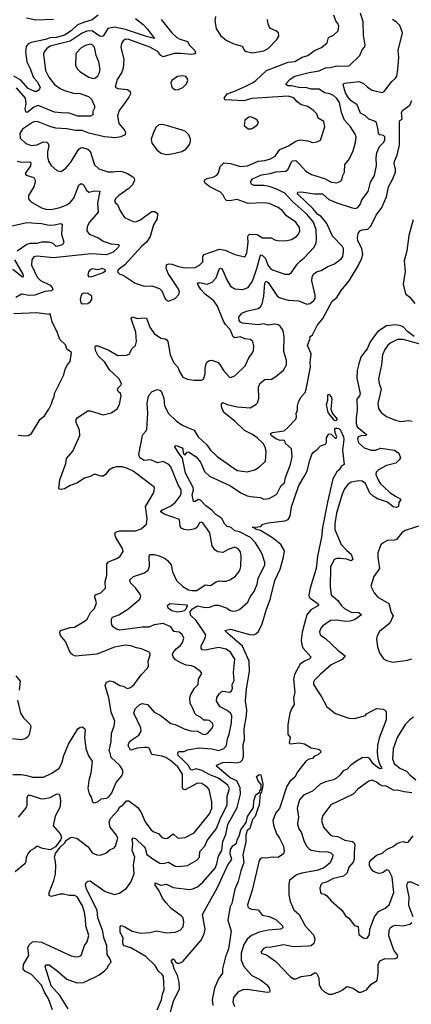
# Model space of a CAD drawing. Extents: x 1468344 to 1613994, y 525695 to 643861.
# Tile 217 of 256: x 1547599 to 1551139, y 584015 to 592915. Entities that reach past the tile are written whole.
import ezdxf

# ---------------------------------------------------------------- set-up
doc = ezdxf.new("R2010")
doc.units = 0

msp = doc.modelspace()

# ---------------------------------------------------------------- linework, layer by layer
at = {"layer": '0CON10XD'}
for points in [[(1548307.5, 592955), (1548255, 592912.5), (1548185, 592893.8), (1548121.7, 592868.3), (1548064.7, 592815), (1548003.5, 592775), (1547930.8, 592755), (1547875, 592751.6), (1547833.3, 592735), (1547701.4, 592708.6), (1547675.9, 592695), (1547658, 592672), (1547652.5, 592625), (1547664.3, 592535), (1547689.4, 592479.4), (1547723.6, 592393.6), (1547755.5, 592355), (1547784, 592305), (1547775, 592280), (1547753.9, 592266.1), (1547735, 592265.8), (1547675, 592294), (1547608.1, 592368.1), (1547545, 592404.1)], [(1548646.8, 592926.8), (1548715, 592871.5), (1548755, 592828.9), (1548817.5, 592745), (1548745, 592761.6), (1548555, 592827.5), (1548455, 592848.5), (1548395, 592834), (1548355, 592765.4), (1548335, 592761.8), (1548317.4, 592767.4), (1548255, 592814.1), (1548205, 592810.3), (1548165, 592794.1), (1548055, 592721), (1547874.4, 592675), (1547845.5, 592655), (1547821.1, 592625), (1547815.6, 592604.4), (1547833.8, 592455), (1547861.2, 592395), (1547915, 592328.8), (1547964, 592294), (1548004.3, 592274.3), (1548085, 592251.2), (1548145, 592246.5), (1548220.4, 592220.4), (1548249.5, 592195), (1548276, 592135), (1548274.1, 592115.9), (1548260, 592085), (1548258.8, 592055), (1548238.7, 592041.3), (1548125.9, 592044.1), (1548045, 592069), (1547975, 592074), (1547915, 592078.4), (1547765, 592138.9), (1547726.2, 592125), (1547675, 592080.8), (1547665, 592076.7), (1547655, 592080.9), (1547648.9, 592105), (1547657, 592155), (1547652.6, 592205), (1547569.7, 592299.7)], [(1548877.5, 592915), (1548975, 592796.9), (1549018.9, 592755), (1549042, 592742), (1549115, 592718), (1549134.4, 592685), (1549183.1, 592635), (1549187.8, 592615), (1549182.9, 592607.1), (1549150.8, 592599.2), (1549055, 592610.4), (1548995, 592608.6), (1548895, 592579.1), (1548875, 592589.5), (1548847.5, 592627.5), (1548775, 592667.4), (1548585, 592736.7), (1548555, 592737.3), (1548535.8, 592725), (1548519.1, 592700.9), (1548514.4, 592665.6), (1548539.3, 592555), (1548533.2, 592475), (1548520.5, 592435), (1548479.2, 592375), (1548462.5, 592305), (1548485, 592291.4), (1548572.6, 592282.6), (1548599.2, 592265), (1548600, 592245), (1548586.9, 592215), (1548543, 592153), (1548497.6, 592092.4), (1548481.9, 592045), (1548496.7, 591975), (1548547.3, 591915), (1548556.4, 591895), (1548551.1, 591875), (1548514.6, 591854.6), (1548465, 591847.8), (1548367.1, 591857.1), (1548225, 591889.2), (1548165, 591914.5), (1548105, 591913.5), (1548025, 591928.9), (1547925, 591935.5), (1547870.2, 591950.2), (1547765, 591992.5), (1547735, 591994.5), (1547715, 591985.4), (1547623.3, 591925), (1547600, 591885), (1547604, 591845), (1547655.4, 591795.4), (1547705, 591777.3), (1547755, 591784.1), (1547815, 591810), (1547845, 591808.1), (1547856, 591796), (1547861.8, 591775), (1547850.7, 591720.7), (1547849.5, 591675), (1547860.6, 591635), (1547885, 591596), (1547935, 591551.2), (1547975, 591542.5), (1548015, 591573.3), (1548062.2, 591627.8), (1548135, 591744.2), (1548150, 591755), (1548167.9, 591757.9), (1548215, 591745.6), (1548235.7, 591725), (1548275, 591603.3), (1548315.8, 591565.8), (1548395, 591540.6), (1548445, 591539.1), (1548485, 591546.2), (1548525, 591542.1), (1548575, 591525.5), (1548621.4, 591495), (1548633.1, 591483.1), (1548636.8, 591465), (1548617.4, 591422.6), (1548585, 591387.9), (1548495, 591324.3), (1548464.7, 591295.3), (1548457.5, 591275), (1548465, 591260), (1548483.8, 591245), (1548506.9, 591186.9), (1548547, 591127), (1548625, 591090), (1548645, 591088.6), (1548685, 591102.2), (1548795, 591180.8), (1548821.7, 591181.7), (1548843.6, 591163.6), (1548841.4, 591115), (1548809.6, 591060.4), (1548778.1, 590955), (1548746.2, 590903.8), (1548700.8, 590865), (1548549.8, 590700.2), (1548490, 590655), (1548483.8, 590635), (1548503.3, 590615), (1548535, 590604), (1548642.7, 590532.7), (1548725, 590506.2), (1548795, 590507.5), (1548864.1, 590484.1), (1548883.3, 590465), (1548916, 590386), (1548945, 590370), (1549005.8, 590394.2), (1549038.8, 590431.2), (1549043.8, 590455), (1549030.8, 590485), (1548940.5, 590620.5), (1548921.7, 590668.3), (1548925, 590700), (1548945, 590708.6), (1548975, 590705.6), (1549033.3, 590685), (1549095, 590672.7), (1549185, 590675.7), (1549223.8, 590695), (1549254.2, 590725), (1549255.4, 590775), (1549266.3, 590793.7), (1549405, 590841.1), (1549455, 590830.4), (1549545, 590790.8), (1549635, 590771.2), (1549652.5, 590805), (1549664.5, 590905), (1549660, 590945), (1549665, 590964), (1549675.4, 590974.6), (1549745, 590971.8), (1549795, 590943.1), (1549872.1, 590942.1), (1549905, 590926), (1549945, 590916), (1550015, 590917.5), (1550055, 590928.6), (1550102, 590955), (1550120, 590975), (1550131.1, 591005), (1550127.5, 591035), (1550094.4, 591085), (1550010.9, 591140.9), (1549975, 591185.7), (1549935, 591215.7), (1549855, 591252.2), (1549805, 591258.2), (1549665, 591251.9), (1549565, 591290), (1549495, 591277.1), (1549470, 591280), (1549455, 591292.5), (1549439.5, 591329.5), (1549415.8, 591355), (1549318.6, 591405), (1549278.6, 591435), (1549268.1, 591455), (1549274, 591466), (1549295, 591479.5), (1549355, 591494.6), (1549380.8, 591509.2), (1549395, 591531.2), (1549410.8, 591589.1), (1549445, 591620), (1549505, 591615.6), (1549595, 591588.2), (1549658.8, 591595), (1549755, 591636.7), (1549815, 591641.5), (1549865, 591655.6), (1549908.3, 591681.7), (1549949.4, 591740.6), (1550030, 591775), (1550095, 591815.5), (1550135, 591828.2), (1550205, 591818.9), (1550245, 591804.2), (1550285, 591810), (1550317.5, 591825), (1550356.2, 591945), (1550347.5, 591995), (1550296.7, 592025), (1550286.2, 592065), (1550255, 592093.8), (1550205, 592128.6), (1550144.6, 592144.6), (1550105.6, 592175), (1550077.4, 592207.4), (1550025, 592224.6), (1549697.1, 592202.9), (1549625, 592181.4), (1549455, 592190), (1549446.2, 592205), (1549475, 592244.2), (1549535.4, 592264.6), (1549643.8, 592313.8), (1549705, 592343.8), (1549734.4, 592365), (1549830, 592455), (1550025, 592530.9), (1550085, 592536.2), (1550153, 592577), (1550205, 592591.4), (1550263, 592637), (1550326.6, 592663.4), (1550378, 592705), (1550391.2, 592755), (1550435, 592773.3), (1550476.7, 592815), (1550483.3, 592855), (1550475, 592880), (1550456.7, 592905), (1550438.8, 592955)], [(1547661.7, 592931.7), (1547745, 592914.4), (1547905, 592918.7)], [(1548495, 589671.4), (1548410.8, 589750.8), (1548368.7, 589818.7), (1548308, 589875), (1548282.9, 589925), (1548280, 589955), (1548285, 589966), (1548305, 589965.6), (1548405, 589927.3), (1548485, 589880), (1548565, 589881.5), (1548588.8, 589891.2), (1548615, 589942.5), (1548645, 589968.8), (1548653.5, 590005), (1548648.9, 590088.9), (1548605.8, 590215), (1548611.9, 590228.1), (1548665, 590214.5), (1548725, 590220), (1548745, 590215.7), (1548776.2, 590135), (1548815, 590076.9), (1548875, 590035.7), (1548915, 590031.2), (1548929.7, 590019.7), (1548937.5, 590005), (1548959.4, 589885), (1548993.8, 589813.8), (1549028, 589775), (1549044, 589735), (1549075, 589684.3), (1549115, 589663.9), (1549175, 589656.2), (1549243.9, 589656.1), (1549260, 589665), (1549274.4, 589715), (1549274.4, 589765.6), (1549282, 589795), (1549291.2, 589818.8), (1549315, 589833.8), (1549336.1, 589836.1), (1549392.5, 589815), (1549415, 589790), (1549442.6, 589742.6), (1549493.3, 589685), (1549505, 589681.2), (1549545, 589694), (1549635.8, 589785), (1549671.7, 589858.3), (1549705, 589903.3), (1549714, 589925), (1549715.8, 589965), (1549708, 590005), (1549685, 590022.5), (1549635, 590030), (1549596.5, 590046.5), (1549545, 590037.9), (1549527.7, 590047.7), (1549502.2, 590115), (1549459.1, 590159.1), (1549440.3, 590190.3), (1549386.2, 590325), (1549355, 590373.9), (1549276.3, 590435), (1549236.4, 590475), (1549211.8, 590515), (1549207.5, 590532.5), (1549225, 590538.9), (1549294.6, 590525.4), (1549337.6, 590542.4), (1549375, 590581.4), (1549405.6, 590664.4), (1549415, 590667.5), (1549425, 590661.9), (1549436.8, 590646.8), (1549471.9, 590561.9), (1549505.6, 590505), (1549545, 590482.7), (1549615, 590476.7), (1549665.3, 590494.7), (1549705, 590550.8), (1549742.9, 590665), (1549771.9, 590778.1), (1549781.1, 590788.9), (1549795, 590782.9), (1549821.6, 590755), (1549841.8, 590695), (1549865, 590665.4), (1549885, 590653.3), (1549995, 590615.6), (1550034.2, 590615.8), (1550055, 590629.2), (1550108.1, 590705), (1550135, 590731.9), (1550174.3, 590765), (1550258.1, 590855), (1550278.9, 590895), (1550282.9, 590935), (1550278, 591015), (1550255, 591085.5), (1550196.6, 591155), (1550063.3, 591275), (1549995, 591345.3), (1549925, 591382.5), (1549855, 591406.4), (1549804.7, 591415.3), (1549717.5, 591415), (1549695, 591428), (1549684.2, 591445), (1549705, 591475.7), (1549785, 591513.8), (1549865, 591524.2), (1549915, 591538.9), (1550005, 591546.2), (1550024.6, 591565), (1550055, 591630), (1550065, 591639.4), (1550095, 591642.5), (1550130.8, 591605), (1550186.2, 591545), (1550238, 591515), (1550355, 591480.4), (1550415.5, 591445.5), (1550465, 591440), (1550495, 591451.4), (1550512.6, 591467.4), (1550519.2, 591505), (1550534, 591535), (1550539.4, 591605), (1550571.4, 591645), (1550609.3, 591720.7), (1550635.6, 591805), (1550639.4, 591855), (1550631.1, 591881.1), (1550590, 591945), (1550533.8, 592005), (1550508.2, 592075), (1550488.8, 592165), (1550465, 592201.5), (1550435, 592230), (1550404, 592245), (1550355, 592253.3), (1550305, 592285.7), (1550235, 592285.7), (1550185, 592301.1), (1550135, 592297.9), (1550055, 592315.5), (1550025, 592317.5), (1550010, 592325), (1550006.2, 592335), (1550042.6, 592377.4), (1550086, 592405), (1550215, 592437.2), (1550305, 592452.7), (1550365, 592480.4), (1550405, 592483.1), (1550465, 592497.5), (1550565, 592494.6), (1550579.8, 592500.2), (1550675, 592592), (1550695, 592642.5), (1550715.8, 592665), (1550720.6, 592685), (1550708.2, 592775), (1550702.7, 592895), (1550680.6, 592975)], [(1549368.1, 592945), (1549361.9, 592905), (1549374.3, 592835), (1549415, 592771.2), (1549465, 592728.8), (1549535, 592696.7), (1549610, 592675), (1549632.5, 592635), (1549646.4, 592626.4), (1549705, 592614.3)], [(1548857.5, 585555), (1548885, 585521.4), (1548915, 585512.2), (1548935, 585516.9), (1548985, 585556), (1549025, 585520), (1549045, 585517.5), (1549095, 585522.2), (1549175, 585564.4), (1549315.4, 585735), (1549334.6, 585785), (1549336.7, 585845), (1549312.2, 585955), (1549295, 585976.5), (1549245, 586010), (1549205, 586014.5), (1549095, 585953.3), (1549075.4, 585955.4), (1549070.8, 585975), (1549072.1, 586095), (1549029.7, 586159.7), (1548965, 586216.5), (1548919.4, 586245), (1548885, 586257.5), (1548795, 586272.9), (1548769.7, 586329.7), (1548755, 586336.9), (1548725.9, 586335.9), (1548659.7, 586330.3), (1548605, 586313.1), (1548593.9, 586323.9), (1548581.1, 586355), (1548586.5, 586375), (1548605, 586399.5), (1548675, 586448.2), (1548698.5, 586485), (1548693.3, 586513.3), (1548629.7, 586645), (1548643.3, 586685), (1548685, 586723.3), (1548706.6, 586733.4), (1548755, 586725.5), (1548814.4, 586655), (1548868.1, 586628.1), (1548965, 586553.8), (1549005, 586543.1), (1549085, 586505.6), (1549145, 586487.3), (1549205, 586483.6), (1549255, 586457.5), (1549275, 586453.5), (1549296.2, 586463.8), (1549338.6, 586511.4), (1549346.9, 586535), (1549342.5, 586555), (1549315, 586578.6), (1549295, 586584.2), (1549265, 586582), (1549235, 586609.2), (1549197.8, 586627.8), (1549183.1, 586643.1), (1549166.5, 586686.5), (1549139.5, 586735), (1549136.2, 586785), (1549145.9, 586815), (1549178.7, 586871.3), (1549213.6, 586905), (1549214.2, 586955), (1549246.2, 587005), (1549235, 587023.8), (1549175.5, 587065.5), (1549152.5, 587075), (1549105, 587080.9), (1549055, 587101.5), (1549007.2, 587127.2), (1548985.5, 587155.5), (1548981.8, 587175), (1548987.8, 587195), (1549015, 587227.7), (1549050, 587255), (1549069.5, 587285), (1549082.2, 587325), (1549068.3, 587358.3), (1549039.2, 587379.2), (1548992, 587385), (1548965, 587427.1), (1548895.4, 587455.4), (1548815, 587444), (1548765, 587423.4), (1548706.5, 587423.5), (1548505, 587396.1), (1548475, 587404.6), (1548446.9, 587425), (1548433.1, 587445), (1548428.5, 587468.5), (1548427.8, 587495), (1548437.3, 587512.7), (1548495, 587536.5), (1548575.8, 587585), (1548683.6, 587676.4), (1548692.9, 587705), (1548684.4, 587725), (1548645, 587780), (1548602, 587825), (1548595, 587850), (1548628.6, 587881.4), (1548726.2, 587915), (1548760.7, 587939.3), (1548773.8, 587975), (1548769.2, 588065), (1548779.2, 588080.8), (1548815, 588081.1), (1548858.8, 588068.8), (1548914.6, 588044.6), (1548936, 588026), (1548967, 587987), (1548979.5, 587925), (1549017.8, 587845), (1549072.7, 587792.7), (1549125, 587760), (1549155, 587753.6), (1549200, 587755), (1549275, 587806.7), (1549325, 587800), (1549375, 587834.5), (1549405, 587842.5), (1549430.3, 587839.7), (1549465, 587840.6), (1549497.9, 587852.1), (1549548.1, 587881.9), (1549582.8, 587927.2), (1549593.4, 587946.6), (1549597.6, 587972.4), (1549600, 588065), (1549595, 588106), (1549575, 588131.1), (1549545, 588145.7), (1549485, 588124.3), (1549435, 588097.8), (1549388.8, 588105), (1549363.4, 588123.4), (1549338.7, 588158.7), (1549317.3, 588275), (1549255, 588368), (1549238.3, 588371.7), (1549225, 588366.2), (1549203, 588327), (1549185, 588313.1), (1549125, 588299.1), (1549085, 588305.3), (1549063.3, 588315), (1549048.7, 588335), (1549045, 588395.6), (1548905, 588446), (1548875.7, 588465), (1548875.8, 588475), (1548889.2, 588485), (1548963.2, 588516.8), (1549006.2, 588555), (1549053.8, 588615), (1549060, 588635), (1549059.2, 588665), (1549031.7, 588711.7), (1548965, 588874.2), (1548946.7, 588895), (1548895, 588921.9), (1548845, 588909.5), (1548785.7, 588935.7), (1548725, 588929.7), (1548684.7, 588955), (1548674.8, 588985), (1548709.2, 589155), (1548715, 589169.2), (1548742.5, 589197.5), (1548746.9, 589213.1), (1548757, 589357), (1548752.6, 589447.4), (1548762.6, 589507.4), (1548770, 589525), (1548798, 589555), (1548845, 589571.3), (1548866.6, 589566.6), (1548877.6, 589557.6), (1548902.1, 589495), (1548908.9, 589425), (1548945, 589356.2), (1549015, 589287.5), (1549063.8, 589253.8), (1549115, 589229.1), (1549175, 589204.4), (1549211.1, 589145), (1549291.9, 589071.9), (1549325, 589022.9), (1549385, 588965.6), (1549565, 588839.2), (1549655, 588828.6), (1549723.2, 588846.8), (1549767.4, 588872.6), (1549820, 588925), (1549826.9, 589005), (1549820.8, 589045), (1549798.9, 589085), (1549745.4, 589135), (1549705, 589165.3), (1549631.9, 589201.9), (1549545, 589284.7), (1549445, 589365.5), (1549422.9, 589415), (1549424.4, 589445.6), (1549435, 589453.8), (1549475, 589437.1), (1549563.9, 589413.9), (1549683.6, 589406.4), (1549733.8, 589435), (1549751.2, 589455), (1549760, 589495), (1549757.2, 589592.8), (1549771.7, 589628.3), (1549815, 589661.9), (1549875, 589665.8), (1549915, 589689.2), (1549985, 589748), (1550012, 589795), (1550010.6, 589835), (1549986.4, 589915), (1549990.9, 590045), (1549980, 590105), (1549955, 590143.5), (1549935, 590156), (1549905, 590163.2), (1549845, 590154), (1549805, 590164.7), (1549755, 590156.5), (1549612.8, 590172.8), (1549595, 590180.9), (1549582.9, 590195), (1549580.8, 590225), (1549608.6, 590261.4), (1549649.5, 590280.5), (1549755, 590305.5), (1549775, 590320), (1549791.2, 590345), (1549806.7, 590415), (1549815, 590532.5), (1549825, 590550), (1549845, 590538.5), (1549922.3, 590422.3), (1549946, 590405), (1550025, 590379.6), (1550123.7, 590373.7), (1550195, 590344.4), (1550225, 590349.2), (1550259.2, 590375), (1550268.6, 590395), (1550270.6, 590425), (1550240, 590555), (1550243.1, 590586.9), (1550254.4, 590615), (1550281.2, 590635), (1550325, 590646.9), (1550385, 590684.4), (1550445, 590707.1), (1550508.2, 590755), (1550518.8, 590775), (1550526.2, 590815), (1550525.9, 590845), (1550517.7, 590865), (1550427.7, 590957.7), (1550375, 591071.8), (1550324.8, 591134.8), (1550293.5, 591155), (1550247.8, 591207.8), (1550117.1, 591335), (1550110, 591345), (1550112.5, 591355), (1550145, 591357.5), (1550265, 591339.6), (1550335, 591339.2), (1550395, 591290.4), (1550465, 591259.6), (1550595, 591215.6), (1550635, 591206.9), (1550655, 591216.9), (1550676.1, 591243.9), (1550690.5, 591285), (1550748.6, 591361.4), (1550770, 591445), (1550807.3, 591505), (1550824.6, 591595.4), (1550821.6, 591665), (1550828.8, 591711.2), (1550852, 591768), (1550889.2, 591805), (1550900.6, 591825), (1550899.2, 591855), (1550889.2, 591869.2), (1550853.9, 591873.9), (1550842, 591882), (1550839.8, 591919.8), (1550824, 591985), (1550805, 591998.4), (1550755, 592014), (1550724.6, 592045), (1550681.1, 592071.1), (1550648.9, 592145), (1550595, 592181.3), (1550565, 592216.8), (1550544.7, 592255), (1550523.7, 592326.3), (1550525.7, 592335), (1550538.3, 592341.7), (1550664.5, 592354.5), (1550705, 592340.8), (1550743.6, 592303.6), (1550785, 592279.1), (1550875, 592255.4), (1550893.7, 592266.3), (1550962.6, 592357.4), (1550995.8, 592385), (1551007.8, 592405), (1551017.1, 592465), (1551026.6, 592575), (1551021.9, 592635), (1551060.5, 592795), (1551035, 592863.3), (1551002, 592895), (1550968, 592915)], [(1549705, 592614.3), (1549805, 592634.3), (1549845, 592654.2), (1549924, 592735), (1549941.2, 592765), (1549940, 592795), (1549915, 592813.8), (1549867.5, 592835), (1549855, 592852.5), (1549844, 592875), (1549840, 592915)], [(1548265, 592384), (1548285, 592388.8), (1548304.1, 592405.9), (1548321.7, 592438.3), (1548327.5, 592465), (1548315, 592533.3), (1548289.5, 592589.5), (1548274.4, 592665), (1548255, 592687.1), (1548235, 592692.9), (1548195, 592681.5), (1548155, 592660.5), (1548113.3, 592615), (1548106.4, 592603.6), (1548104.2, 592505), (1548119.5, 592469.5), (1548143.3, 592445), (1548225, 592396.2), (1548265, 592384)], [(1549005, 592282), (1549035, 592284.3), (1549075, 592300.8), (1549107.5, 592335), (1549117.5, 592365), (1549113.8, 592385), (1549099.7, 592399.7), (1549074.1, 592405.9), (1549025, 592402), (1548973.8, 592365), (1548966.2, 592345), (1548974.2, 592304.2), (1549005, 592282)], [(1548038.6, 583975), (1547961.6, 584095), (1547885, 584181.1), (1547828, 584355), (1547838, 584372), (1547865, 584370), (1547935, 584320), (1548025, 584242.9), (1548115, 584209.6), (1548175, 584213.1), (1548285.6, 584264.4), (1548318.9, 584281.1), (1548364.2, 584315.8), (1548393.3, 584345), (1548400, 584365), (1548426.2, 584395), (1548415, 584430), (1548390, 584465), (1548386.4, 584545), (1548363.2, 584606.8), (1548347.3, 584685), (1548304.1, 584795), (1548298.5, 584865), (1548203.5, 585055), (1548194.5, 585095), (1548199.4, 585115), (1548215, 585127.5), (1548235, 585130), (1548372, 585035), (1548455, 585008), (1548501.1, 585018.9), (1548565, 585063.1), (1548605, 585120), (1548632.9, 585195), (1548628.5, 585275), (1548639.2, 585345), (1548616.9, 585405), (1548623.2, 585465), (1548616.4, 585505), (1548625, 585520), (1548645, 585513.8), (1548719.2, 585445), (1548732.5, 585425), (1548748.5, 585368.5), (1548811.5, 585325), (1548865, 585289.5), (1548895, 585286.7), (1548945, 585300.5), (1549005, 585264.6), (1549035, 585259.5), (1549115, 585268.6), (1549201.4, 585318.6), (1549224.4, 585345), (1549227.5, 585395), (1549271.8, 585445), (1549293.1, 585495), (1549378.9, 585605), (1549415, 585697.8), (1549474.2, 585815), (1549474.8, 585895), (1549494.7, 585964.7), (1549481.8, 585995), (1549395, 586058.7), (1549317.7, 586087.7), (1549245, 586129.5), (1549195, 586141.9), (1549155, 586130.5), (1549145, 586133.5), (1549123, 586175), (1549079.6, 586219.6), (1549032.2, 586265), (1549027.7, 586285), (1549035, 586300.6), (1549085, 586300.5), (1549115.3, 586314.7), (1549222, 586332), (1549335, 586322.5), (1549400.6, 586309.4), (1549445, 586325.6), (1549470, 586355), (1549476.9, 586415), (1549493.3, 586456.7), (1549512.5, 586557.5), (1549516, 586625), (1549505, 586646.8), (1549475, 586671.5), (1549411.4, 586705), (1549377.1, 586755), (1549382.3, 586787.7), (1549404.2, 586825), (1549417.1, 586835), (1549435.4, 586844.6), (1549495, 586836.2), (1549512.2, 586845), (1549521.5, 586865), (1549520.6, 586905), (1549538, 586942), (1549530.8, 587015), (1549543.8, 587135), (1549505, 587196.5), (1549465, 587225.5), (1549395, 587240), (1549275, 587214.6), (1549249.3, 587219.3), (1549239.6, 587235), (1549238.9, 587255), (1549276.8, 587325), (1549280.8, 587355), (1549194.6, 587485), (1549142.1, 587532.1), (1549141.5, 587565), (1549160.6, 587589.4), (1549205, 587615.8), (1549275, 587602.4), (1549315.4, 587605.4), (1549365, 587622.4), (1549395, 587621.8), (1549475, 587596.1), (1549496.7, 587576.7), (1549525, 587567.1), (1549555, 587570), (1549586, 587584), (1549660.2, 587649.8), (1549683, 587697), (1549717.8, 587745), (1549745, 587813.3), (1549755, 587863.8), (1549815, 587987.5), (1549815, 588007.5), (1549794.6, 588074.6), (1549776.7, 588115), (1549730, 588185), (1549686.9, 588235), (1549584.7, 588284.7), (1549544.1, 588294.1), (1549512, 588325), (1549473.7, 588333.6), (1549454.4, 588354.4), (1549425, 588407.3), (1549371.9, 588441.9), (1549335, 588481.2), (1549281.2, 588521.2), (1549235, 588570.5), (1549215, 588576.5), (1549185, 588558.6), (1549170, 588560), (1549158.5, 588618.5), (1549169, 588665), (1549167.8, 588685), (1549098.2, 588815), (1549070.5, 588950.5), (1549039.3, 588989.3), (1549001.1, 589055), (1549005, 589063.8), (1549015, 589065.4), (1549067.5, 589045), (1549074.5, 589034.5), (1549076.7, 588995), (1549085, 588982.9), (1549095, 588982.5), (1549113.1, 589006.9), (1549125, 589008.9), (1549194.6, 588964.6), (1549233.8, 588915), (1549270.6, 588830.6), (1549315, 588787.5), (1549505, 588700.3), (1549598.3, 588638.3), (1549655, 588611.5), (1549685, 588603.3), (1549775, 588595.7), (1549805, 588581.9), (1549855, 588585.7), (1549924, 588626), (1549964.2, 588705), (1549992.7, 588727.3), (1550001.5, 588775), (1550047.1, 588895), (1550060.8, 588965), (1550056.9, 589036.9), (1550003.4, 589083.4), (1549995, 589107.5), (1549985, 589113.8), (1549955, 589109.6), (1549915.7, 589125), (1549871.9, 589155), (1549866.1, 589173.9), (1549885.8, 589184.2), (1549990.3, 589199.7), (1550017.8, 589222.2), (1550095, 589303.3), (1550101.1, 589325), (1550098.5, 589355), (1550111.1, 589385), (1550110.4, 589425), (1550119.8, 589460.2), (1550143.1, 589506.9), (1550179.4, 589545), (1550190, 589575), (1550226.9, 589775), (1550224.5, 589815), (1550233.3, 589895), (1550201.1, 589968.9), (1550223.9, 590033.9), (1550220, 590045), (1550245, 590065.6), (1550288.7, 590151.3), (1550340.5, 590215), (1550425, 590370), (1550465, 590404.3), (1550505, 590465.6), (1550576.3, 590553.6), (1550650.9, 590675), (1550691.1, 590755), (1550700, 590795), (1550693.1, 590845), (1550655, 590916.2), (1550652.1, 590945), (1550659.3, 590980.7), (1550675, 591007.3), (1550695, 591015.4), (1550745, 591021.1), (1550772.4, 591047.6), (1550821.7, 591148.3), (1550871.5, 591218.5), (1550915.2, 591314.8), (1550934.5, 591405), (1550970.6, 591469.4), (1550995.3, 591535), (1550997.7, 591565), (1550985.6, 591614.4), (1550986.5, 591635), (1551010.5, 591689.5), (1551033.2, 591785), (1551031.1, 591985), (1551036.9, 592003.1), (1551056.7, 592015), (1551050, 592075), (1551062.6, 592097.4), (1551127.2, 592142.8)], [(1551127.2, 592142.8), (1551144.5, 592185)], [(1549693, 591927), (1549705, 591933.3), (1549745, 591960), (1549757.5, 591987.5), (1549745.9, 592005.9), (1549725, 592022.5), (1549685, 592036.2), (1549670, 592035), (1549633.3, 592005), (1549628.3, 591958.3), (1549665, 591927.5), (1549693, 591927)], [(1548925, 591696.2), (1548975, 591703.3), (1549065, 591723.8), (1549100, 591745), (1549118.8, 591765), (1549135, 591787.5), (1549142, 591815), (1549142, 591835), (1549126.9, 591875), (1549095, 591906), (1549067.3, 591917.3), (1548925, 591958), (1548883.9, 591966.1), (1548856.1, 591963.9), (1548829.5, 591940.5), (1548808.8, 591895), (1548788.8, 591835), (1548795, 591800), (1548842.5, 591735), (1548879.3, 591709.3), (1548925, 591696.2)], [(1547574.7, 591634.7), (1547615, 591628), (1547691.2, 591631.2), (1547699.4, 591619.4), (1547696.8, 591595), (1547647.8, 591525), (1547658.7, 591508.7), (1547726.9, 591486.9), (1547738.9, 591465), (1547737.1, 591435), (1547726.1, 591403.9), (1547679.2, 591325), (1547680, 591295), (1547697.5, 591272.5), (1547795, 591212.9), (1547845, 591199.1), (1547895, 591200.5), (1547965.9, 591215.9), (1548025, 591240.5), (1548056.8, 591263.2), (1548087.2, 591302.8), (1548135, 591417.5), (1548155, 591434.2), (1548175, 591420.8), (1548203.2, 591373.2), (1548225, 591357.1), (1548275, 591366.7), (1548322.5, 591365), (1548303.8, 591256.2), (1548307.7, 591175), (1548230.4, 591085), (1548209.5, 591045), (1548207.1, 591005), (1548226.9, 590976.9), (1548312.6, 590942.6), (1548355, 590913.3), (1548425, 590889.2), (1548494, 590884), (1548498.6, 590875), (1548490.6, 590855), (1548445, 590812.5), (1548385, 590789.5), (1548335, 590793.1), (1548245, 590797.5), (1547905, 590761.9), (1547755, 590777.3), (1547728, 590772), (1547707.5, 590745), (1547704.5, 590695), (1547757, 590587), (1547786.2, 590556.2), (1547873.5, 590515), (1547892.7, 590495), (1547899.4, 590475), (1547885.8, 590464.2), (1547825, 590456.3), (1547734.4, 590425.6), (1547685, 590420.5), (1547615, 590433.4), (1547565, 590403.4)], [(1547515, 591048.9), (1547665, 591080), (1547795, 591071.2), (1547865, 591057.5), (1547915, 591059.5), (1547965, 591073.8), (1547983.3, 591065), (1547976.5, 590975), (1547998, 590905), (1547985, 590880), (1547930, 590865), (1547900.2, 590890.2), (1547865, 590902.7), (1547795, 590903.1), (1547755, 590890.9), (1547695, 590891.3), (1547665, 590883.1), (1547575, 590821.5)], [(1551157.5, 591105), (1551115.8, 590965), (1551097.8, 590825), (1551073.7, 590736.4), (1551082.7, 590637.3), (1551066.2, 590525), (1551086.9, 590436.9), (1551125, 590406.7), (1551170.5, 590350.5)], [(1547550.6, 590745), (1547627.9, 590615), (1547630.8, 590595), (1547625, 590588), (1547536.3, 590656.3)], [(1548225, 590591.2), (1548255, 590593.8), (1548355, 590628.8), (1548373.3, 590645), (1548372.5, 590655), (1548345, 590666), (1548305, 590653.3), (1548255, 590661.4), (1548236.7, 590655), (1548222, 590635), (1548216.2, 590605), (1548225, 590591.2)], [(1548165.9, 590345.9), (1548215, 590350), (1548235, 590363.3), (1548250, 590385), (1548252.5, 590415), (1548215, 590438.8), (1548175, 590442), (1548163, 590437), (1548154.3, 590425.7), (1548145.8, 590385), (1548151.2, 590355), (1548165.9, 590345.9)], [(1547645, 589152.5), (1547675, 589157.5), (1547705.9, 589174.1), (1547785, 589302.5), (1547822.5, 589335), (1547863.3, 589395), (1547887.7, 589442.3), (1547898.8, 589485), (1547912, 589505), (1547912.5, 589535), (1547998.8, 589705), (1548010, 589755), (1548030, 589795), (1548054.2, 589825.8), (1548067.5, 589905), (1548025, 589936.7), (1548013.8, 589975), (1547961.2, 590025), (1547941.2, 590085), (1547892.5, 590185), (1547875, 590260), (1547865, 590250), (1547754.1, 590264.1), (1547545, 590254.6)], [(1551165, 590050), (1551104.7, 590095), (1551065, 590137.3), (1551045, 590148.2), (1550995, 590156), (1550915, 590147.5), (1550835.5, 590095), (1550815, 590070.5), (1550768.7, 590001.3), (1550743.1, 589945), (1550683.3, 589865), (1550664.7, 589805.3), (1550650.4, 589745), (1550647.1, 589675), (1550676.4, 589535), (1550671.6, 589515), (1550648, 589485), (1550650.3, 589385), (1550640, 589315), (1550641.2, 589265), (1550650.3, 589235), (1550734, 589165), (1550732.5, 589155), (1550685, 589152.8), (1550660, 589145), (1550653.8, 589125), (1550660.6, 589090.6), (1550712, 589045), (1550775, 589024.6), (1550815, 589022.2), (1550865, 589040.5), (1550988, 589025), (1551025, 588997.5), (1551040, 588955), (1551030.8, 588935), (1551000, 588905), (1550915, 588884), (1550843, 588847), (1550822.7, 588825), (1550819.2, 588805), (1550838.4, 588755), (1550859.5, 588719.5), (1550886.5, 588695), (1550949.3, 588639.3), (1550995, 588606.8), (1551038.6, 588585), (1551043.8, 588575), (1551026.7, 588555), (1551023.3, 588515), (1551005, 588504), (1550975, 588510), (1550923.2, 588553.2), (1550835, 588583.8), (1550795, 588606.9), (1550765, 588635.3), (1550725, 588721.8), (1550695, 588744.2), (1550663.7, 588746.3), (1550595, 588735.5), (1550566.5, 588713.5), (1550535, 588673.1), (1550514.6, 588625), (1550463.5, 588455), (1550448.2, 588358.2), (1550449.1, 588305), (1550505, 588169.4), (1550555, 588115.6), (1550595.8, 588085), (1550609.2, 588035), (1550595, 588024.5), (1550557.8, 588037.8), (1550495, 588044.6), (1550465, 588043.5), (1550442.5, 588035), (1550408.5, 587965), (1550406.1, 587786.1), (1550415.5, 587715), (1550473.5, 587665), (1550507.8, 587615), (1550535, 587593.8), (1550595, 587558.4), (1550666.1, 587556.1), (1550688, 587535), (1550625, 587490.4), (1550582.9, 587477.1), (1550545, 587474.6), (1550465, 587487.9), (1550407.5, 587485), (1550338.8, 587435), (1550321.2, 587415), (1550308.3, 587381.7), (1550316, 587355), (1550362, 587322), (1550473.8, 587215), (1550540.8, 587165), (1550515, 587131.5), (1550415, 587081.8), (1550315.3, 586994.7), (1550264.2, 586945), (1550256, 586925), (1550256, 586905), (1550327.5, 586795), (1550375, 586703.8), (1550455, 586642), (1550575, 586602.5), (1550625, 586598.8), (1550723.6, 586626.4), (1550735, 586638.8), (1550825, 586688), (1550885, 586683.3), (1550905, 586670), (1550913.3, 586655), (1550910.8, 586585), (1550849.7, 586420.3), (1550832.2, 586355), (1550830.3, 586295), (1550837.8, 586237.8), (1550847.7, 586197.7), (1550872.5, 586145), (1550855, 586144.4), (1550815, 586171.2), (1550795, 586189.5), (1550765, 586234.4), (1550745, 586245.6), (1550695, 586242.5), (1550645, 586211.1), (1550591.1, 586175), (1550555, 586138.5), (1550522.5, 586125), (1550494.4, 586085), (1550462.2, 586057.8), (1550435, 586043.3), (1550365, 586026.7), (1550316.7, 586003.3), (1550245, 585941.9), (1550165.3, 585904.7), (1550128.5, 585861.5), (1550108.3, 585788.3), (1550119.1, 585705), (1550111.1, 585645), (1550121.7, 585601.7), (1550147.1, 585565), (1550169.1, 585495), (1550192.2, 585445), (1550215, 585420), (1550235, 585408.8), (1550305, 585396), (1550383.5, 585393.5), (1550413.1, 585383.1), (1550429.5, 585365), (1550427.7, 585345), (1550405.3, 585294.7), (1550346.4, 585245), (1550285, 585224), (1550149.4, 585199.4), (1550102, 585185), (1550036.9, 585135), (1550031.1, 585105), (1550031.9, 585005), (1550044, 584945), (1550077.9, 584867.9), (1550126, 584825), (1550178.5, 584725), (1550255, 584644), (1550268.2, 584605), (1550259.4, 584565), (1550235.4, 584544.6), (1550208.8, 584538.8), (1550075, 584535.6), (1549985, 584552), (1549875, 584530), (1549825, 584529.2), (1549798.8, 584515), (1549780, 584485), (1549787.5, 584475), (1549830.5, 584460.5), (1549915, 584401.2), (1550043.8, 584265), (1550075, 584246), (1550095, 584244.2), (1550145, 584266), (1550230.7, 584279.3), (1550265, 584300), (1550275, 584300), (1550285, 584290), (1550302.5, 584255), (1550306.2, 584195), (1550325.8, 584155.8), (1550355, 584126.2), (1550395, 584107.5), (1550425, 584107.5), (1550485, 584126), (1550515, 584142), (1550555, 584175.8), (1550615, 584160), (1550665, 584124.3), (1550685, 584124.3), (1550733.1, 584146.9), (1550775, 584198), (1550830.7, 584229.3), (1550840, 584295), (1550838.5, 584375), (1550855, 584407.5), (1550902.8, 584427.2), (1550985, 584424.4), (1551011.2, 584435), (1551018, 584455), (1550980, 584505), (1550935.6, 584635), (1550940, 584685), (1550951.1, 584708.9), (1550975.6, 584724.4), (1550995, 584729.4), (1551065, 584724.5), (1551125, 584737.9), (1551145, 584753.3)], [(1551284.6, 589964.6), (1551065, 590025.3), (1551015, 590022.7), (1550954, 589995), (1550926, 589974), (1550899.5, 589935), (1550879.5, 589885), (1550868.5, 589795), (1550842.2, 589667.8), (1550849.4, 589625), (1550867.3, 589575), (1550836, 589445), (1550841.2, 589401.2), (1550866.7, 589365), (1550915, 589326.7), (1550995, 589295.7), (1551045, 589282.9), (1551115, 589291.5), (1551145.5, 589285.5)], [(1547537.3, 586092.7), (1547612.1, 586092.1), (1547665, 586082.5), (1547715, 586066.9), (1547815, 586067.5), (1547890.8, 586105), (1547955, 586150.6), (1547979.5, 586195), (1547997.7, 586262.3), (1548040, 586365), (1548125, 586503.3), (1548145, 586520), (1548165, 586522.5), (1548185, 586507.5), (1548190, 586495), (1548184.3, 586425.7), (1548196.7, 586326.7), (1548220.6, 586260.6), (1548253.6, 586213.6), (1548241.4, 586105), (1548222.6, 586037.4), (1548214.3, 585965), (1548225.9, 585915.9), (1548245, 585887.5), (1548255.8, 585845.8), (1548265, 585836.2), (1548285, 585837.5), (1548304.4, 585845.6), (1548335, 585872.5), (1548385, 585878), (1548405, 585890.8), (1548432.5, 585925), (1548462.2, 585997.8), (1548470.2, 586019.8), (1548521.4, 586078.6), (1548530.8, 586105), (1548531.7, 586131.7), (1548505, 586174), (1548425.7, 586245), (1548417.3, 586287.3), (1548406.7, 586305), (1548425, 586390), (1548429.2, 586465), (1548452.4, 586527.6), (1548460, 586575), (1548426, 586655), (1548405.3, 586785.3), (1548371.5, 586895), (1548384.6, 586925.4), (1548415, 586938.9), (1548445, 586933.3), (1548505, 586896.9), (1548535, 586890), (1548575, 586870.6), (1548602.1, 586877.9), (1548634.2, 586905), (1548696.9, 586993.1), (1548755.6, 587054.4), (1548764, 587075), (1548760, 587115), (1548780, 587175), (1548776.7, 587195), (1548699.1, 587229.1), (1548655, 587235.7), (1548604.4, 587254.4), (1548555, 587260), (1548455, 587241.8), (1548295, 587179.6), (1548105, 587162.5), (1548075, 587174.5), (1548058.3, 587188.3), (1548014.4, 587295), (1547967.4, 587347.4), (1547961.9, 587375), (1547967.1, 587392.9), (1548055, 587421.5), (1548095, 587422.5), (1548175, 587470.8), (1548208.6, 587495), (1548238.6, 587555), (1548276.7, 587593.3), (1548292.5, 587645), (1548278.5, 587695), (1548280, 587715), (1548331.2, 587735), (1548376, 587775), (1548370.6, 587835), (1548387.3, 587895), (1548386, 587966), (1548387.9, 587995), (1548400.6, 588015), (1548483, 588047), (1548505.8, 588065), (1548533, 588107), (1548528.2, 588135), (1548467.3, 588235), (1548458.1, 588265), (1548465, 588283.8), (1548505, 588295.5), (1548645, 588295.8), (1548697, 588313), (1548746.2, 588355), (1548750.5, 588405), (1548736.4, 588515), (1548808, 588635), (1548816, 588655), (1548816.7, 588685), (1548813, 588693), (1548625, 588834.3), (1548575, 588858.9), (1548525, 588873.3), (1548475, 588874.4), (1548441.2, 588865), (1548405, 588842.9), (1548375, 588802.2), (1548355, 588787.9), (1548335, 588787.9), (1548275, 588807.1), (1548235.2, 588784.8), (1548185, 588770.4), (1548115, 588723.8), (1548055, 588702.9), (1548005.3, 588674.7), (1547975, 588668.5), (1547952, 588675), (1547961.2, 588755), (1548015, 588903.3), (1548022.9, 588947.1), (1548080, 589015), (1548141.4, 589155), (1548139.4, 589205), (1548110, 589275), (1548109.1, 589300.9), (1548120, 589315), (1548215, 589378.5), (1548235, 589378.9), (1548355, 589342.9), (1548425, 589362), (1548475.9, 589394.1), (1548501.2, 589435), (1548517.5, 589515), (1548510.8, 589535), (1548490, 589555), (1548484.1, 589574.1), (1548487.5, 589585), (1548517.1, 589615), (1548519.2, 589625), (1548495, 589671.4)], [(1550455, 589288.4), (1550440.8, 589295), (1550388.8, 589365), (1550373.1, 589436.9), (1550385.6, 589475), (1550384.4, 589525), (1550395, 589531.2), (1550415.4, 589505.4), (1550420.4, 589485), (1550412.2, 589395), (1550428.2, 589355), (1550466.4, 589306.4), (1550465, 589294.1), (1550455, 589288.4)], [(1548841.8, 583965), (1548882.2, 584055), (1548888.9, 584105), (1548905.4, 584145), (1548899.1, 584265), (1548887.5, 584285), (1548855.2, 584315.2), (1548825, 584364.6), (1548738.1, 584448.1), (1548605, 584525.4), (1548543.7, 584543.7), (1548535, 584553.8), (1548531.1, 584575), (1548534.4, 584615), (1548506, 584665), (1548506.2, 584715), (1548515, 584726), (1548550, 584715), (1548616, 584676), (1548695, 584656.2), (1548775, 584662.9), (1548835, 584677.5), (1548925, 584661.9), (1549005, 584665.7), (1549048.8, 584685), (1549076, 584715), (1549083, 584757), (1549077.5, 584795), (1549059.4, 584815), (1548969.4, 584879.4), (1548921.7, 584931.7), (1548890.4, 584975), (1548860.9, 585040.9), (1548825, 585092.5), (1548825, 585113.3), (1548875, 585090.5), (1548925, 585099.5), (1548985, 585071.8), (1549135, 585052.2), (1549165, 585057.8), (1549205, 585076.7), (1549255, 585117.5), (1549365.3, 585245), (1549381.2, 585285), (1549396.9, 585355), (1549425.6, 585405), (1549434.2, 585485.8), (1549461.1, 585548.9), (1549480.9, 585639.1), (1549563.6, 585795), (1549596.2, 585915), (1549590.7, 585970.7), (1549563.4, 586033.4), (1549503, 586063), (1549380.6, 586165), (1549377.1, 586175), (1549435, 586198.9), (1549513, 586203), (1549555, 586196.8), (1549595, 586205.5), (1549612.1, 586225), (1549621.5, 586255), (1549618.4, 586361.6), (1549629.8, 586405), (1549627.6, 586505), (1549650.8, 586625), (1549651.8, 586675), (1549640, 586755), (1549649.8, 586865), (1549675.8, 587024.2), (1549672.9, 587115), (1549613, 587253), (1549480, 587365), (1549453.3, 587395), (1549505, 587405.7), (1549675, 587357.8), (1549714.7, 587355.3), (1549735, 587362.9), (1549756.4, 587385), (1549790.5, 587455), (1549831.2, 587585), (1549864.7, 587675), (1549905, 587844), (1549952.2, 587947.7), (1549982.7, 588055), (1549992.5, 588115), (1549961.2, 588171.2), (1549885, 588230), (1549777.3, 588297.3), (1549736.7, 588305), (1549713.8, 588323.8), (1549700, 588325), (1549777.5, 588332.5), (1549797.5, 588355), (1549845, 588368), (1549995, 588384.3), (1550025, 588398), (1550044.5, 588425.5), (1550055, 588512), (1550122.1, 588705), (1550169.6, 588785), (1550197.8, 588835), (1550218, 588925), (1550240, 588985), (1550254.1, 589005.9), (1550289.5, 589030.5), (1550317, 589063), (1550363, 589077), (1550372.5, 589095), (1550373.8, 589135), (1550395, 589170), (1550415, 589167.5), (1550450.7, 589130.7), (1550459.3, 589130.7), (1550465.6, 589145), (1550450, 589180), (1550447.4, 589212.6), (1550455, 589223.1), (1550466.1, 589223.9), (1550485, 589218.1), (1550500, 589205), (1550526.7, 589145), (1550529.2, 589120.8), (1550516.7, 589025), (1550532.5, 588895), (1550503.8, 588875), (1550486, 588845), (1550465, 588828), (1550431.2, 588765), (1550380.8, 588555), (1550336.5, 588323.5), (1550328.2, 588238.2), (1550290, 588065), (1550277.8, 587955), (1550224.8, 587775.2), (1550214.2, 587715), (1550216.3, 587696.3), (1550224.5, 587685), (1550296.9, 587635), (1550300.6, 587625), (1550294.2, 587615), (1550230.5, 587579.5), (1550195.7, 587534.3), (1550152.9, 587377.1), (1550144.7, 587305), (1550146.2, 587275), (1550158.3, 587238.3), (1550230.8, 587155), (1550228, 587145), (1550215, 587135.6), (1550172.3, 587117.7), (1550135, 587090.6), (1550083.2, 586995), (1550074.7, 586955), (1550086.2, 586835), (1550073, 586783), (1550081.1, 586725), (1550056.7, 586685), (1550042.5, 586645), (1550023.5, 586545), (1550024.4, 586455), (1550042.9, 586425), (1550035, 586377.5), (1550045, 586370), (1550125, 586378.2), (1550175, 586368.8), (1550235, 586334.4), (1550301.1, 586321.1), (1550318, 586308), (1550320, 586295), (1550295, 586268.8), (1550263.4, 586256.6), (1550245, 586238), (1550215, 586231.4), (1550190, 586215), (1550112.3, 586117.7), (1550085, 586068.6), (1550041.1, 586028.9), (1550013.5, 585985), (1549947.1, 585785), (1549913.3, 585745), (1549887.1, 585677.1), (1549892, 585635), (1549921.5, 585555), (1549947.1, 585517.1), (1549984.5, 585444.5), (1549988.6, 585395), (1549984.3, 585375.7), (1549935, 585342.9), (1549885, 585344.3), (1549825, 585335.8), (1549795, 585340), (1549775, 585334), (1549764.6, 585315.4), (1549700, 585045), (1549659.2, 584915), (1549662.5, 584895), (1549673.2, 584883.2), (1549693.4, 584873.4), (1549755, 584867.1), (1549790.3, 584820.3), (1549855, 584808.2), (1549915, 584782.3), (1549974.3, 584725), (1549978.8, 584705), (1549955.4, 584694.6), (1549845.3, 584684.7), (1549765, 584666), (1549695, 584637.2), (1549655, 584602.2), (1549624.7, 584555.3), (1549602.6, 584477.4), (1549600.4, 584415), (1549626.7, 584355), (1549696.1, 584276.1), (1549774.4, 584235), (1549829.4, 584195), (1549853.1, 584165), (1549858.8, 584135), (1549855.8, 584124.2), (1549835, 584120), (1549655, 584147.3), (1549615, 584146.4), (1549575, 584127.5), (1549533.1, 584076.9), (1549526.5, 584035), (1549540, 583995)], [(1547585, 589160), (1547645, 589152.5)], [(1551235, 588344.2), (1551085, 588298), (1551054.5, 588275.5), (1551005, 588217.5), (1550985, 588209.2), (1550923, 588207), (1550884.1, 588185.9), (1550862.3, 588167.7), (1550837.5, 588095), (1550837.1, 588055), (1550850.6, 587955), (1550799.7, 587880.3), (1550774, 587795), (1550802.5, 587735), (1550835.4, 587695.4), (1550935, 587636.2), (1550956.8, 587555), (1550976.5, 587525), (1550945, 587459.2), (1550851.2, 587385), (1550831.2, 587345), (1550826, 587315), (1550832.5, 587245), (1550852.3, 587192.3), (1550887.7, 587137.7), (1550915, 587121.2), (1550975, 587106.2), (1551104.2, 587124.2), (1551145, 587138.6)], [(1549025, 587560), (1548975, 587570), (1548940, 587595), (1548935, 587620), (1548955, 587636.2), (1549106.2, 587625), (1549114.4, 587615), (1549101.8, 587585), (1549085, 587570), (1549065, 587564.5), (1549025, 587560)], [(1547563.7, 586983.7), (1547604.6, 586934.6), (1547595.4, 586855)], [(1547580.5, 586765), (1547606.7, 586645), (1547632.9, 586602.9), (1547692.9, 586545), (1547700, 586525), (1547685.7, 586454.3), (1547675.2, 586434.8), (1547655, 586416.2), (1547615, 586406), (1547535, 586415.4)], [(1551159.8, 586610.2), (1551125, 586586.9), (1551084.4, 586545), (1551012.1, 586425), (1550974.5, 586325), (1550967.7, 586235), (1550985, 586191.1), (1551035, 586148.8), (1551095, 586122.7), (1551125, 586089.1), (1551180.8, 586045)], [(1548958.8, 583935), (1548988.1, 584041.9), (1549042.5, 584155), (1549040, 584215), (1549026.1, 584276.1), (1548994.6, 584335), (1548981.9, 584381.9), (1548968.8, 584405), (1548985, 584425.7), (1548995, 584420), (1549007.3, 584397.3), (1549025, 584388), (1549045, 584386.2), (1549075, 584402), (1549238.1, 584595), (1549266.9, 584653.1), (1549275.5, 584695), (1549250.8, 584825), (1549287.2, 584892.8), (1549388.3, 585071.7), (1549481.4, 585275), (1549516.2, 585325), (1549501.9, 585375), (1549505, 585413.3), (1549525, 585446.2), (1549558.3, 585471.7), (1549565, 585500), (1549584.1, 585535.9), (1549598.2, 585591.8), (1549645, 585656.7), (1549659.2, 585710.8), (1549713.3, 585795), (1549716.9, 585855), (1549733.4, 585906.6), (1549768, 585932), (1549769.2, 585945), (1549780.8, 585959.2), (1549780.9, 586000.9), (1549755.5, 586035), (1549740.8, 586075), (1549765, 586090.6), (1549779.1, 586089.1), (1549795.5, 586004.5), (1549795, 585970), (1549785.7, 585935.7), (1549771.7, 585918.3), (1549762.5, 585815), (1549752.5, 585785), (1549727.9, 585712.1), (1549704.5, 585685), (1549678.9, 585605), (1549656.5, 585585), (1549644.5, 585545), (1549644.7, 585484.7), (1549615.7, 585365.7), (1549625.6, 585295), (1549597.5, 585222.5), (1549574.5, 585125), (1549543.2, 585055), (1549515.4, 584925), (1549500.5, 584895), (1549482.7, 584795), (1549481.8, 584775), (1549509.4, 584675), (1549485.4, 584515), (1549459.7, 584445), (1549433.3, 584335), (1549432.5, 584295), (1549395.3, 584244.7), (1549359.5, 584160.5), (1549340, 584055), (1549343.5, 584005)], [(1551145, 585927.3), (1551075, 585934.1), (1551015, 585948.8), (1550985, 585947.9), (1550910.6, 585985), (1550875, 585990.7), (1550852.9, 586002.9), (1550825, 586023.1), (1550785, 586040.5), (1550755, 586032.5), (1550658.5, 585961.5), (1550615, 585914.5), (1550411.5, 585818.5), (1550338, 585722), (1550327.5, 585675), (1550344.4, 585615), (1550405, 585545.7), (1550425, 585536.5), (1550475, 585531.5), (1550538.3, 585498.3), (1550606.2, 585485), (1550623.4, 585473.4), (1550629.4, 585455), (1550621.5, 585385), (1550624, 585325), (1550615, 585300), (1550575, 585253.3), (1550558, 585202), (1550525, 585174.3), (1550435, 585150.8), (1550372, 585118), (1550335, 585110), (1550322, 585095), (1550310.8, 585065), (1550317.5, 585025), (1550325, 585017.5), (1550355, 585011.2), (1550376.7, 584995), (1550415, 584950), (1550515, 584862.5), (1550543.3, 584815), (1550574.2, 584794.2), (1550626.2, 584726.2), (1550658.6, 584718.6), (1550666.1, 584646.1), (1550705, 584615.8), (1550725, 584610), (1550743.3, 584615), (1550760.8, 584645), (1550765.6, 584695), (1550805.4, 584805), (1550843.1, 584855), (1550904.2, 584885), (1550940, 584915), (1550981.5, 585025), (1550965, 585162.5), (1550935, 585224), (1550915, 585229.2), (1550885, 585205.8), (1550865, 585198.6), (1550845, 585197.1), (1550820, 585205), (1550795, 585218), (1550775, 585240), (1550761.4, 585265), (1550761.7, 585298.3), (1550778, 585325), (1550825, 585364), (1550878, 585382), (1550916.1, 585413.9), (1550975, 585440), (1551005, 585465.6), (1551038.3, 585481.7), (1551065, 585487.1), (1551095, 585478.6), (1551109.3, 585480.7), (1551155, 585538.8)], [(1547588.6, 585705), (1547658, 585792), (1547666.5, 585815), (1547667.5, 585885), (1547675.8, 585904.2), (1547695, 585904.4), (1547784.6, 585874.6), (1547815, 585872.5), (1547875, 585885.5), (1547935, 585918.5), (1547954.4, 585914.4), (1547963.1, 585895), (1547968.4, 585855), (1547966.3, 585813.7), (1547961.8, 585795), (1547918.8, 585715), (1547902.7, 585627.3), (1547964.2, 585554.2), (1547976.7, 585525), (1547970, 585505), (1547921.7, 585438.3), (1547875, 585410), (1547806.4, 585423.6), (1547756.1, 585443.9), (1547734.5, 585425.5), (1547695, 585402.3), (1547680, 585385), (1547656.4, 585345), (1547654.7, 585305), (1547646.1, 585285), (1547558.5, 585211.5)], [(1547894.5, 583965), (1547860, 584065), (1547823.1, 584123.1), (1547795, 584188.8), (1547706.5, 584285), (1547645, 584313.8), (1547629.4, 584335), (1547632.5, 584375), (1547682.7, 584455), (1547673.1, 584525), (1547685, 584551.9), (1547715, 584578.8), (1547745, 584583.3), (1547795, 584577.3), (1548063.2, 584453.2), (1548115, 584443.1), (1548135, 584445.7), (1548153.3, 584456.7), (1548184.4, 584545), (1548210.3, 584579.7), (1548224.2, 584635.8), (1548195.5, 584725), (1548195.4, 584784.6), (1548185, 584846.7), (1548165.4, 584905), (1548117.1, 584985), (1548095, 584999.5), (1548045, 584999.2), (1547995, 585011.6), (1547965, 585010.6), (1547885, 584989.6), (1547865, 584998.8), (1547866.1, 585025), (1547906.7, 585135), (1547922, 585195), (1547926, 585265), (1547924, 585305), (1547913.8, 585345), (1547922.3, 585377.7), (1547964, 585436), (1548006, 585475), (1548016.2, 585495), (1548065, 585526.7), (1548116.1, 585516.1), (1548218.6, 585438.6), (1548255, 585384.3), (1548295, 585366), (1548325, 585363.8), (1548377.7, 585382.3), (1548415.6, 585414.4), (1548450, 585425), (1548466.2, 585445), (1548486.4, 585515), (1548473.5, 585545), (1548417.5, 585615), (1548408.5, 585665), (1548421.1, 585695), (1548487.1, 585765), (1548505, 585799.2), (1548535, 585818.8), (1548565, 585854.4), (1548585, 585853.5), (1548666.4, 585795), (1548697.8, 585747.8), (1548733.1, 585665), (1548783.8, 585593.8), (1548805, 585575.4), (1548857.5, 585555)], [(1551156.7, 584805), (1551119.8, 584899.8), (1551115.5, 584915), (1551120.6, 584985), (1551099.5, 585085), (1551105, 585110), (1551115, 585121.2), (1551135, 585121.4), (1551228.5, 585078.5)]]:
    msp.add_lwpolyline(points, dxfattribs=at)

doc.saveas('drawing.dxf')
